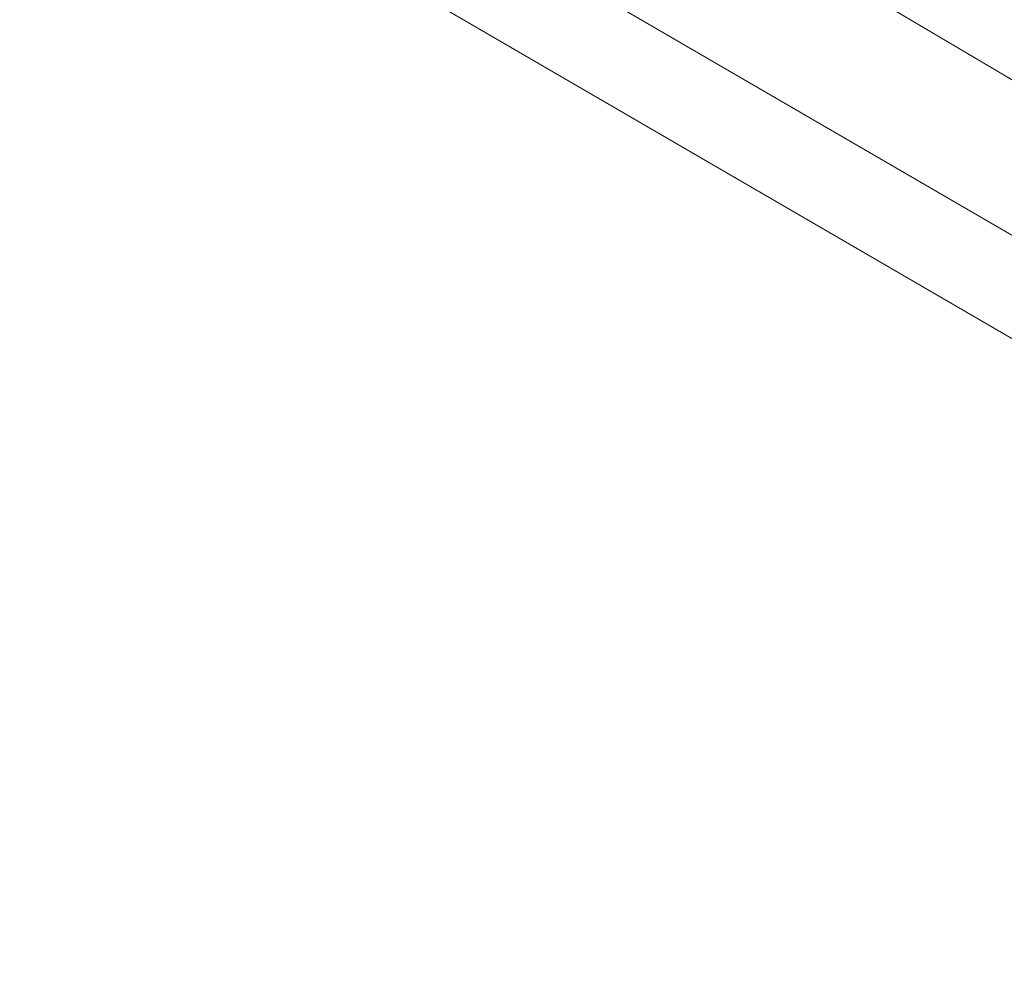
# Model space of a CAD drawing. Header units: millimetres. Extents: x -750 to 57307, y -2234 to 18901.
# Tile 41 of 102: x 14296 to 14627, y 13242 to 13568. Entities that reach past the tile are written whole.
import ezdxf

# ---------------------------------------------------------------- set-up
doc = ezdxf.new("R2010")
doc.units = ezdxf.units.MM
doc.header["$MEASUREMENT"] = 0
doc.linetypes.add('DASHED', pattern=[19.05, 12.7, -6.35])
doc.linetypes.add('HIDDEN', pattern=[0.375, 0.25, -0.125])
for name, color, linetype, lineweight, true_color in [('FLOOR RAISE', 4, 'DASHED', 0, 0x00ffff), ('GREY SCALE', 9, 'Continuous', 0, 0x808080), ('GREYSCALE', 9, 'Continuous', 0, 0x808080)]:
    doc.layers.add(name, color=color, linetype=linetype, lineweight=lineweight, true_color=true_color)

# ---------------------------------------------------------------- blocks, each defined once
blk = doc.blocks.new('FLOOR PLAN')
at = {"layer": 'GREYSCALE'}
for p, q in [((14392, 13688.18, -57105.36), (14935.54, 13366.63, -57105.36)), ((14942.57, 13313.28), (14353.42, 13655.88)), ((14953.45, 13272.17), (14312.32, 13645))]:
    blk.add_line(p, q, dxfattribs=at)
for radius, start, end in [(7752.88, 141.708854, 166.516628), (7602.52, 141.773276, 166.244763)]:
    blk.add_arc((21130.68, 10361.07), radius, start, end, dxfattribs=at)
at = {"layer": 'GREYSCALE', "ltscale": 0.25}
for centre, radius, start, end in [((21162.38, 10254.78), 7836.99, 141.329977, 165.793479), ((21207.44, 10240.08), 7731.89, 141.956801, 165.483737)]:
    blk.add_arc(centre, radius, start, end, dxfattribs=at)
at = {"layer": 'GREYSCALE'}
blk.add_open_spline([(14605.58, 13630.22, -57105.4), (14622.21, 13619.18, -57105.4), (14639.02, 13608.39, -57105.4), (14664.51, 13592.56, -57105.4), (14673.05, 13587.34, -57105.4), (14690.23, 13577.03, -57105.4), (14698.87, 13571.93, -57105.4), (14724.86, 13556.86, -57105.4), (14742.31, 13547.09, -57105.4), (14777.46, 13528.11, -57105.4), (14795.17, 13518.9, -57105.4), (14812.99, 13509.97, -57105.4)], degree=3, knots=[0, 0, 0, 0, 0.25, 0.25, 0.375, 0.375, 0.5, 0.5, 0.75, 0.75, 1, 1, 1, 1], dxfattribs=at)

msp = doc.modelspace()

# ---------------------------------------------------------------- linework, layer by layer
at = {"layer": 'FLOOR RAISE', "linetype": 'HIDDEN', "ltscale": 500, "const_width": 20}
msp.add_lwpolyline([(13748.49, 12178.11, -0.331806), (21061.98, 18073.25, 1.216889)], format="xyb", dxfattribs=at)

# ---------------------------------------------------------------- block references
at = {"layer": 'GREY SCALE', "ltscale": 5}
msp.add_blockref('FLOOR PLAN', (0, 0), dxfattribs=at)

doc.saveas('drawing.dxf')
